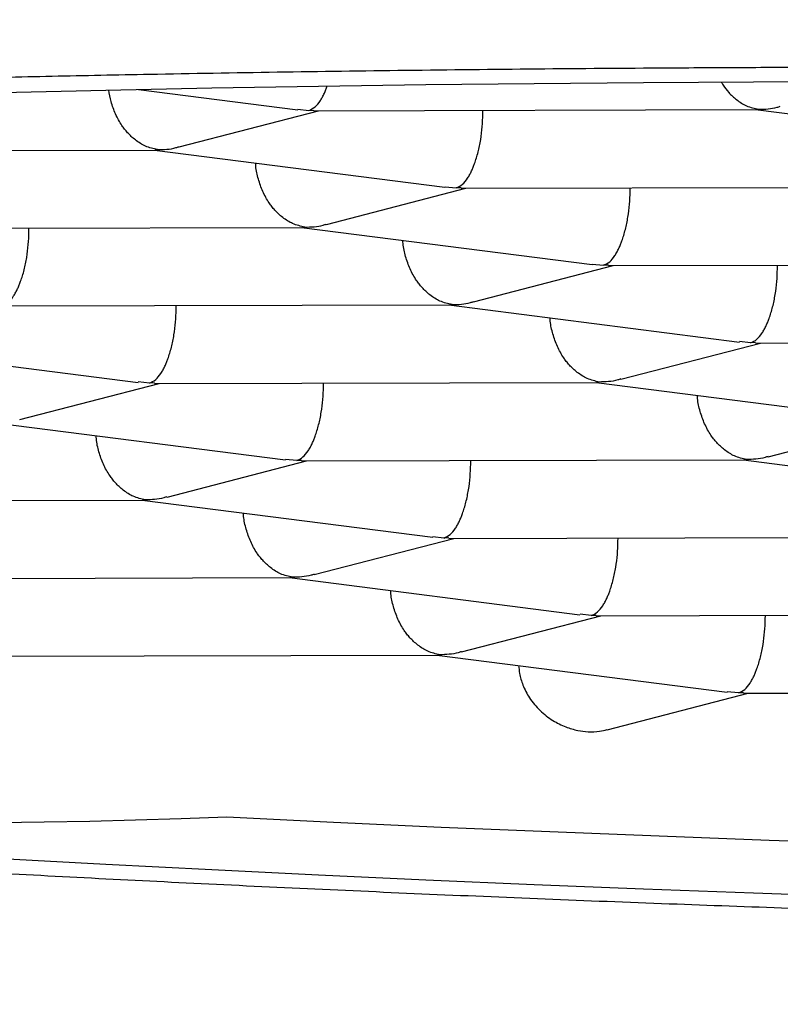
# Model space of a CAD drawing. Header units: millimetres. Extents: x 8 to 616, y 12 to 442.
# Tile 21 of 34: x 315.89 to 317.3, y 416.03 to 417.85. Entities that reach past the tile are written whole.
import ezdxf

# ---------------------------------------------------------------- set-up
doc = ezdxf.new("R2010")
doc.units = ezdxf.units.MM

msp = doc.modelspace()

# ---------------------------------------------------------------- linework, layer by layer
at = {"color": 7, "linetype": 'Continuous', "lineweight": 30}
for p, q in [((316.1132, 417.7246), (316.408, 417.6869)), ((316.1882, 417.618), (316.4467, 417.6851)), ((316.4081, 417.6878), (316.4286, 417.6857)), ((316.4286, 417.6857), (316.4377, 417.686)), ((316.4377, 417.6851), (317.2579, 417.6871)), ((316.7512, 417.6789), (316.7513, 417.6858)), ((317.2566, 417.6871), (317.7952, 417.6182)), ((317.2579, 417.688), (317.2625, 417.6877)), ((315.3236, 417.6102), (316.1436, 417.6122)), ((316.1423, 417.6122), (316.6809, 417.5434)), ((316.1436, 417.6131), (316.1482, 417.6129)), ((316.4611, 417.4744), (316.7196, 417.5415)), ((316.681, 417.5443), (316.7016, 417.5421)), ((316.7108, 417.5424), (316.7016, 417.5421)), ((316.7108, 417.5415), (317.5308, 417.5435)), ((317.0242, 417.5353), (317.0243, 417.5423)), ((315.5965, 417.4667), (316.4166, 417.4687)), ((315.9099, 417.4605), (315.91, 417.4674)), ((316.4153, 417.4687), (316.9538, 417.3998)), ((316.4166, 417.4696), (316.4211, 417.4693)), ((316.7341, 417.3309), (316.9926, 417.398)), ((316.9539, 417.4007), (316.9745, 417.3985)), ((316.9837, 417.3988), (316.9745, 417.3985)), ((316.9837, 417.398), (317.8038, 417.4)), ((317.2971, 417.3918), (317.2972, 417.3987)), ((315.8695, 417.3231), (316.6895, 417.3251)), ((316.1828, 417.3169), (316.1829, 417.3239)), ((316.6882, 417.3251), (317.2266, 417.2563)), ((316.6895, 417.326), (316.694, 417.3257)), ((315.5739, 417.2503), (316.1123, 417.1814)), ((317.0071, 417.1873), (317.2655, 417.2544)), ((317.2474, 417.255), (317.2267, 417.2572)), ((317.2567, 417.2553), (317.2474, 417.255)), ((317.2567, 417.2544), (318.046, 417.2563)), ((315.8928, 417.1125), (316.1512, 417.1796)), ((316.1331, 417.1801), (316.1124, 417.1823)), ((316.1424, 417.1804), (316.1331, 417.1801)), ((316.1424, 417.1795), (316.9624, 417.1816)), ((316.4558, 417.1733), (316.4559, 417.1803)), ((316.9612, 417.1816), (317.4996, 417.1127)), ((316.9624, 417.1824), (316.967, 417.1822)), ((315.8469, 417.1067), (316.3853, 417.0379)), ((317.2801, 417.0438), (317.5385, 417.1108)), ((316.1658, 416.9689), (316.4242, 417.036)), ((316.4061, 417.0366), (316.3854, 417.0388)), ((316.4153, 417.0369), (316.4061, 417.0366)), ((316.4153, 417.036), (317.2354, 417.038)), ((316.7287, 417.0298), (316.7288, 417.0367)), ((317.2341, 417.038), (317.7725, 416.9691)), ((317.2354, 417.0389), (317.2399, 417.0386)), ((315.301, 416.9611), (316.1211, 416.9631)), ((316.1198, 416.9631), (316.6582, 416.8943)), ((316.1211, 416.964), (316.1256, 416.9638)), ((316.679, 416.893), (316.6583, 416.8952)), ((316.4387, 416.8254), (316.6971, 416.8924)), ((316.6883, 416.8933), (316.679, 416.893)), ((316.6883, 416.8924), (317.5082, 416.8944)), ((317.0016, 416.8862), (317.0017, 416.8932)), ((315.574, 416.8176), (316.3939, 416.8196)), ((316.3927, 416.8196), (316.9311, 416.7507)), ((316.3986, 416.8202), (316.3939, 416.8205)), ((316.952, 416.7494), (316.9312, 416.7516)), ((316.9612, 416.7497), (316.952, 416.7494)), ((316.9612, 416.7489), (317.7811, 416.7509)), ((317.2746, 416.7427), (317.2747, 416.7496)), ((316.7117, 416.6818), (316.97, 416.7489)), ((316.6715, 416.6766), (316.6668, 416.6769)), ((315.8469, 416.674), (316.6668, 416.676)), ((316.6657, 416.676), (317.2041, 416.6072)), ((316.9815, 416.5374), (317.243, 416.6053)), ((317.2249, 416.6059), (317.2042, 416.6081)), ((317.2341, 416.6062), (317.2249, 416.6059)), ((317.2341, 416.6053), (318.054, 416.6073))]:
    msp.add_line(p, q, dxfattribs=at)
at = {"color": 7, "linetype": 'Continuous', "lineweight": 30, "flags": 128}
for points in [[(315.8588, 417.719), (316.0527, 417.7234), (316.2486, 417.7272), (316.4463, 417.7306), (316.6456, 417.7334), (316.8465, 417.7357), (317.0489, 417.7375), (317.2525, 417.7387), (317.4572, 417.7394), (317.6629, 417.7396), (317.8695, 417.7392), (318.0768, 417.7383), (318.2847, 417.7369), (318.493, 417.7349)], [(316.2766, 416.3759), (316.4745, 416.3664), (316.6741, 416.3573), (316.8752, 416.3488), (317.0777, 416.3407), (317.2815, 416.3331), (317.4864, 416.326), (317.6923, 416.3194), (317.899, 416.3133), (318.1063, 416.3078), (318.3143, 416.3027), (318.5226, 416.2982)], [(318.493, 416.1992), (318.2847, 416.2039), (318.0768, 416.209), (317.8695, 416.2146), (317.6629, 416.2208), (317.4572, 416.2274), (317.2525, 416.2346), (317.0489, 416.2422), (316.8465, 416.2504), (316.6456, 416.259), (316.4463, 416.2681), (316.2486, 416.2777), (316.0527, 416.2878), (315.8588, 416.2983)]]:
    msp.add_lwpolyline(points, dxfattribs=at)
at = {"color": 7, "linetype": 'Continuous', "lineweight": 30}
msp.add_arc((315.7058, 431.3779), 15.0128, 251.54709, 272.17901, dxfattribs=at)
for points, knots in [([(309.6079, 417.8538), (309.608, 417.8442), (309.6081, 417.8262), (309.6088, 417.802), (309.6097, 417.782), (309.6105, 417.7667), (309.6114, 417.7533), (309.6123, 417.7413), (309.6133, 417.7286), (309.6145, 417.7159), (309.6159, 417.702), (309.6174, 417.6886), (309.619, 417.6756), (309.6206, 417.6633), (309.6224, 417.65), (309.6245, 417.6359), (309.6266, 417.622), (309.6287, 417.6096), (309.6305, 417.5994), (309.6321, 417.5907), (309.6337, 417.582), (309.6356, 417.5723), (309.6386, 417.5574), (309.6425, 417.5393), (309.6468, 417.5205), (309.6505, 417.5051), (309.6542, 417.4903), (309.6586, 417.4736), (309.6631, 417.4573), (309.6674, 417.4423), (309.6713, 417.4293), (309.6755, 417.4157), (309.6797, 417.4024), (309.6836, 417.3904), (309.6869, 417.3805), (309.6899, 417.3717), (309.6935, 417.3613), (309.6985, 417.3474), (309.705, 417.3298), (309.7121, 417.3114), (309.7191, 417.2938), (309.7256, 417.2779), (309.7321, 417.2625), (309.7387, 417.2473), (309.7457, 417.2317), (309.7524, 417.217), (309.7585, 417.204), (309.764, 417.1926), (309.7694, 417.1815), (309.7764, 417.1674), (309.7855, 417.1497), (309.7967, 417.1285), (309.8087, 417.1064), (309.8201, 417.0862), (309.831, 417.0674), (309.8415, 417.0498), (309.8514, 417.0335), (309.8644, 417.0125), (309.8784, 416.9907), (309.8964, 416.9637), (309.9155, 416.936), (309.9354, 416.9081), (309.9558, 416.8806), (309.9765, 416.8535), (309.9974, 416.8271), (310.0165, 416.8037), (310.0315, 416.7857), (310.0428, 416.7724), (310.0551, 416.7581), (310.0686, 416.7427), (310.0822, 416.7275), (310.0939, 416.7146), (310.1035, 416.7042), (310.1119, 416.6951), (310.121, 416.6854), (310.1317, 416.6741), (310.1441, 416.6612), (310.1617, 416.6432), (310.1835, 416.6214), (310.2093, 416.5962), (310.2351, 416.5716), (310.2618, 416.5468), (310.2895, 416.5218), (310.3173, 416.4973), (310.3452, 416.4733), (310.3722, 416.4506), (310.3987, 416.4288), (310.4244, 416.4081), (310.45, 416.3879), (310.4767, 416.3672), (310.5049, 416.3458), (310.5347, 416.3236), (310.5649, 416.3016), (310.596, 416.2794), (310.6287, 416.2566), (310.6641, 416.2324), (310.703, 416.2064), (310.7453, 416.1788), (310.7895, 416.1507), (310.8339, 416.1232), (310.8775, 416.0968), (310.9196, 416.072), (310.9597, 416.0488), (311.0012, 416.0253), (311.0461, 416.0003), (311.0967, 415.9729), (311.1514, 415.944), (311.2107, 415.9135), (311.2592, 415.8892), (311.2946, 415.8717), (311.3143, 415.8622), (311.3315, 415.8538), (311.3456, 415.8471), (311.3565, 415.8419), (311.3648, 415.8379), (311.3744, 415.8334), (311.3877, 415.8271), (311.4066, 415.8182), (311.4295, 415.8076), (311.4562, 415.7952), (311.4871, 415.7812), (311.5224, 415.7653), (311.5626, 415.7476), (311.6, 415.7313), (311.6335, 415.7169), (311.662, 415.7048), (311.6917, 415.6923), (311.7187, 415.6811), (311.7413, 415.6718), (311.7579, 415.665), (311.7708, 415.6597), (311.7834, 415.6547), (311.7986, 415.6485), (311.8195, 415.6402), (311.8455, 415.6298), (311.876, 415.6179), (311.9088, 415.6051), (311.9562, 415.5869), (312.0158, 415.5644), (312.0847, 415.5391), (312.147, 415.5167), (312.203, 415.4969), (312.2548, 415.479), (312.3022, 415.4628), (312.3451, 415.4484), (312.3835, 415.4357), (312.4179, 415.4244), (312.4499, 415.414), (312.4807, 415.4041), (312.5124, 415.394), (312.5471, 415.3831), (312.5865, 415.3708), (312.6305, 415.3572), (312.6838, 415.341), (312.7461, 415.3225), (312.8171, 415.3017), (312.8834, 415.2828), (312.9441, 415.2658), (312.9985, 415.2508), (313.0547, 415.2356), (313.111, 415.2205), (313.165, 415.2063), (313.214, 415.1937), (313.2569, 415.1827), (313.2926, 415.1737), (313.3216, 415.1664), (313.3458, 415.1604), (313.3685, 415.1548), (313.3918, 415.1491), (313.4202, 415.1422), (313.4554, 415.1337), (313.4995, 415.1232), (313.5481, 415.1118), (313.6009, 415.0996), (313.6572, 415.0867), (313.7168, 415.0734), (313.7779, 415.0599), (313.8389, 415.0467), (313.9182, 415.0298), (314.0157, 415.0096), (314.1314, 414.9864), (314.2459, 414.9641), (314.3591, 414.9429), (314.4709, 414.9226), (314.5801, 414.9034), (314.6854, 414.8854), (314.772, 414.8711), (314.8408, 414.8601), (314.8928, 414.8518), (314.9431, 414.8439), (314.9917, 414.8365), (315.0384, 414.8294), (315.0834, 414.8227), (315.1258, 414.8164), (315.1621, 414.8111), (315.1905, 414.8071), (315.2096, 414.8043), (315.2231, 414.8024), (315.2367, 414.8005), (315.2544, 414.798), (315.2801, 414.7944), (315.313, 414.7898), (315.3537, 414.7843), (315.4009, 414.7779), (315.4538, 414.7709), (315.5178, 414.7625), (315.5927, 414.753), (315.6789, 414.7423), (315.7732, 414.731), (315.8759, 414.7192), (315.9873, 414.7068), (316.1054, 414.6942), (316.2303, 414.6815), (316.362, 414.6688), (316.4979, 414.6565), (316.6377, 414.6445), (316.7811, 414.633), (316.9307, 414.6218), (317.0867, 414.611), (317.249, 414.6007), (317.4176, 414.5911), (317.5926, 414.5822), (317.7738, 414.5741), (317.9614, 414.567), (318.1408, 414.5614), (318.3112, 414.5571), (318.4716, 414.5539), (318.6358, 414.5516), (318.8036, 414.5502), (318.994, 414.5498), (319.2034, 414.5507), (319.4284, 414.5535), (319.6463, 414.5579), (319.8571, 414.5637), (320.0607, 414.5708), (320.257, 414.5791), (320.4519, 414.5886), (320.6449, 414.5994), (320.8355, 414.6114), (321.0172, 414.624), (321.19, 414.6373), (321.3495, 414.6505), (321.4962, 414.6635), (321.6307, 414.6762), (321.7581, 414.6888), (321.8785, 414.7014), (321.992, 414.7138), (322.0986, 414.7259), (322.1958, 414.7374), (322.2842, 414.7482), (322.3641, 414.7582), (322.4379, 414.7677), (322.5048, 414.7765), (322.5642, 414.7845), (322.6093, 414.7907), (322.6422, 414.7953), (322.6645, 414.7984), (322.6859, 414.8015), (322.7095, 414.8048), (322.7383, 414.8089), (322.7733, 414.814), (322.8138, 414.8199), (322.8632, 414.8273), (322.9222, 414.8362), (322.9913, 414.8468), (323.067, 414.8587), (323.1491, 414.872), (323.2466, 414.8882), (323.3577, 414.9072), (323.4795, 414.9288), (323.6002, 414.9509), (323.7183, 414.9734), (323.8339, 414.9962), (323.947, 415.0192), (324.0467, 415.0402), (324.1336, 415.0589), (324.2068, 415.0751), (324.2756, 415.0906), (324.3316, 415.1034), (324.3758, 415.1137), (324.4095, 415.1217), (324.4408, 415.1291), (324.4688, 415.1358), (324.4916, 415.1413), (324.5087, 415.1454), (324.5213, 415.1485), (324.533, 415.1514), (324.5458, 415.1545), (324.5608, 415.1582), (324.5819, 415.1634), (324.6102, 415.1705), (324.6467, 415.1796), (324.6878, 415.1901), (324.7336, 415.2019), (324.7836, 415.2149), (324.8373, 415.2292), (324.8934, 415.2443), (324.951, 415.2601), (325.0097, 415.2764), (325.0631, 415.2916), (325.1111, 415.3054), (325.1534, 415.3178), (325.1963, 415.3304), (325.2396, 415.3434), (325.2834, 415.3566), (325.3276, 415.3702), (325.3716, 415.384), (325.41, 415.3961), (325.4407, 415.4059), (325.4626, 415.4129), (325.4794, 415.4184), (325.4922, 415.4225), (325.5038, 415.4263), (325.5181, 415.431), (325.5371, 415.4373), (325.5612, 415.4453), (325.5895, 415.4547), (325.6358, 415.4703), (325.697, 415.4914), (325.7702, 415.5172), (325.8394, 415.5421), (325.9055, 415.5665), (325.9698, 415.5908), (326.0205, 415.6103), (326.0581, 415.625), (326.0819, 415.6344), (326.1034, 415.643), (326.1213, 415.6502), (326.1351, 415.6558), (326.1476, 415.6608), (326.1617, 415.6666), (326.1807, 415.6743), (326.2049, 415.6843), (326.2342, 415.6965), (326.272, 415.7125), (326.3178, 415.7321), (326.3707, 415.7552), (326.4133, 415.7742), (326.4449, 415.7886), (326.4647, 415.7976), (326.4847, 415.8068), (326.5042, 415.8159), (326.5218, 415.8241), (326.5367, 415.8311), (326.5486, 415.8368), (326.5583, 415.8414), (326.569, 415.8465), (326.583, 415.8532), (326.6017, 415.8622), (326.6241, 415.8732), (326.6492, 415.8856), (326.6782, 415.9), (326.7089, 415.9155), (326.7403, 415.9316), (326.7694, 415.9467), (326.796, 415.9607), (326.8199, 415.9734), (326.8392, 415.9839), (326.8542, 415.992), (326.8653, 415.9981), (326.8761, 416.004), (326.8885, 416.0108), (326.9044, 416.0196), (326.9257, 416.0316), (326.951, 416.0459), (326.9784, 416.0617), (327.0042, 416.0768), (327.0282, 416.0909), (327.0522, 416.1053), (327.0765, 416.12), (327.101, 416.1351), (327.1253, 416.1502), (327.1501, 416.1659), (327.1766, 416.1828), (327.2043, 416.2009), (327.2345, 416.2209), (327.2681, 416.2435), (327.302, 416.267), (327.3347, 416.29), (327.3645, 416.3115), (327.3925, 416.332), (327.4178, 416.351), (327.44, 416.3679), (327.4726, 416.3931), (327.5164, 416.4279), (327.563, 416.4668), (327.6021, 416.5005), (327.633, 416.5278), (327.6598, 416.5522), (327.6814, 416.5724), (327.6988, 416.5888), (327.7158, 416.6052), (327.7331, 416.6222), (327.7511, 416.6402), (327.7701, 416.6596), (327.7908, 416.6811), (327.8095, 416.7012), (327.826, 416.7192), (327.8391, 416.7336), (327.851, 416.7471), (327.8612, 416.7588), (327.8706, 416.7696), (327.8798, 416.7804), (327.8895, 416.792), (327.8998, 416.8044), (327.9101, 416.8169), (327.9199, 416.8291), (327.9288, 416.8402), (327.9367, 416.8503), (327.9445, 416.8604), (327.9526, 416.8709), (327.9615, 416.8828), (327.9712, 416.8957), (327.9812, 416.9093), (327.9907, 416.9226), (327.9991, 416.9344), (328.0069, 416.9456), (328.0155, 416.958), (328.0254, 416.9727), (328.0365, 416.9895), (328.0472, 417.0061), (328.0568, 417.0212), (328.065, 417.0344), (328.0728, 417.0472), (328.0811, 417.0611), (328.0906, 417.0773), (328.0997, 417.0932), (328.1076, 417.1073), (328.1135, 417.118), (328.1182, 417.1268), (328.1227, 417.1352), (328.1276, 417.1446), (328.1337, 417.1562), (328.1405, 417.1697), (328.1476, 417.1839), (328.1543, 417.1977), (328.1608, 417.2114), (328.1673, 417.2255), (328.1743, 417.241), (328.1823, 417.2593), (328.1907, 417.279), (328.1988, 417.2989), (328.2058, 417.3168), (328.2126, 417.3347), (328.2185, 417.3509), (328.2237, 417.3654), (328.228, 417.378), (328.2327, 417.392), (328.2374, 417.4064), (328.2417, 417.4201), (328.2453, 417.4319), (328.2483, 417.4423), (328.2513, 417.4527), (328.2546, 417.4644), (328.2583, 417.4778), (328.2619, 417.4918), (328.2653, 417.5053), (328.2683, 417.5178), (328.2714, 417.5308), (328.2743, 417.5442), (328.2773, 417.5579), (328.2795, 417.5689), (328.2813, 417.5778), (328.2828, 417.5858), (328.2845, 417.5953), (328.2867, 417.6074), (328.2891, 417.6215), (328.2913, 417.6359), (328.2933, 417.6491), (328.295, 417.6615), (328.2968, 417.6753), (328.2989, 417.6925), (328.3009, 417.7117), (328.3026, 417.7305), (328.3039, 417.7468), (328.3049, 417.7606), (328.3057, 417.774), (328.3065, 417.7893), (328.3072, 417.8078), (328.3078, 417.8296), (328.3079, 417.8454), (328.3079, 417.8538)], [0, 0, 0, 0, 0.0019657, 0.0036864, 0.0051631, 0.0064023, 0.0074381, 0.0082776, 0.009062, 0.0099168, 0.0108963, 0.012004, 0.0128275, 0.0137219, 0.0146874, 0.0157239, 0.016791, 0.0177162, 0.0184406, 0.0190249, 0.0196297, 0.0203431, 0.021165, 0.0229223, 0.0243382, 0.0253247, 0.0263599, 0.0276178, 0.0290777, 0.0300074, 0.0309875, 0.0320178, 0.0330769, 0.0339998, 0.0347519, 0.0353461, 0.0359955, 0.0371469, 0.0385636, 0.0400773, 0.0414283, 0.0426661, 0.0437739, 0.0450082, 0.0462468, 0.0474655, 0.0484946, 0.0493436, 0.0502062, 0.0511597, 0.0527596, 0.0545012, 0.0563443, 0.058194, 0.0594767, 0.0606536, 0.0619582, 0.0634219, 0.0662038, 0.0683246, 0.0705351, 0.0733537, 0.0757181, 0.0777413, 0.0804241, 0.0830203, 0.0842084, 0.085353, 0.0866826, 0.0881936, 0.0896605, 0.0909484, 0.0918349, 0.0926244, 0.0935233, 0.0946022, 0.0958608, 0.0972359, 0.0997962, 0.1022135, 0.1046379, 0.107091, 0.1096088, 0.1121719, 0.1145686, 0.1169678, 0.1191924, 0.1213601, 0.1234725, 0.1255656, 0.1279565, 0.1303393, 0.1327156, 0.1351379, 0.1376126, 0.1402685, 0.1431999, 0.1463529, 0.1496196, 0.1528075, 0.1558734, 0.1588069, 0.1615465, 0.1640952, 0.1672219, 0.1705291, 0.1740648, 0.1778398, 0.1818643, 0.1831807, 0.1844331, 0.1854898, 0.1863497, 0.1870127, 0.1874791, 0.187865, 0.1887609, 0.1899023, 0.191289, 0.1928718, 0.1946926, 0.1967724, 0.1991127, 0.2017131, 0.2032542, 0.2048739, 0.2065721, 0.2082887, 0.20943, 0.2103565, 0.2110681, 0.2115775, 0.2124476, 0.2135985, 0.2150303, 0.2167427, 0.2185908, 0.2203864, 0.2244078, 0.2281333, 0.2312637, 0.2341501, 0.2367956, 0.2392033, 0.2413736, 0.2432741, 0.2449545, 0.246513, 0.2480377, 0.249506, 0.251199, 0.2531166, 0.2552588, 0.2575956, 0.2608014, 0.264161, 0.2676743, 0.2701129, 0.2726204, 0.2751967, 0.277838, 0.2803233, 0.2825249, 0.2844429, 0.2860774, 0.2873012, 0.2883092, 0.2892912, 0.2903137, 0.2913913, 0.2930315, 0.2949565, 0.2971662, 0.2993796, 0.3018198, 0.3044351, 0.3070417, 0.3096237, 0.312181, 0.3170641, 0.3218546, 0.3265527, 0.3311584, 0.3356718, 0.3400787, 0.3442712, 0.3482269, 0.3503387, 0.3523763, 0.3543398, 0.3562292, 0.3580443, 0.3597854, 0.3614524, 0.3629598, 0.363985, 0.3647208, 0.3651687, 0.3655412, 0.366279, 0.3672033, 0.3685055, 0.3700574, 0.3718589, 0.3739029, 0.3760939, 0.3791408, 0.382389, 0.3858386, 0.3897493, 0.39389, 0.3982609, 0.402862, 0.4076931, 0.4127543, 0.4177371, 0.4229244, 0.4283163, 0.4339128, 0.4397137, 0.4457193, 0.4519294, 0.458344, 0.4649633, 0.4717871, 0.4772923, 0.4829237, 0.4886815, 0.4945656, 0.5005604, 0.5086853, 0.5165727, 0.5242228, 0.5316356, 0.538811, 0.5457492, 0.55245, 0.5595468, 0.5663566, 0.5728792, 0.5791148, 0.5850633, 0.5902219, 0.5951433, 0.5998273, 0.6042741, 0.6084837, 0.6124559, 0.6161908, 0.619406, 0.6224218, 0.6252352, 0.6277853, 0.6300476, 0.6320222, 0.6329596, 0.6338147, 0.6345877, 0.6354292, 0.6365348, 0.637904, 0.6394751, 0.6412146, 0.6436407, 0.6463333, 0.6492925, 0.6525184, 0.656011, 0.6608454, 0.6657872, 0.6706693, 0.6754918, 0.6802548, 0.6849581, 0.6896017, 0.6928098, 0.695981, 0.6989542, 0.7016655, 0.7032356, 0.7047021, 0.706065, 0.7073228, 0.7083812, 0.7090685, 0.7095788, 0.7100478, 0.7106128, 0.7112737, 0.7120307, 0.7134141, 0.7150348, 0.7168926, 0.7189303, 0.7211933, 0.7236682, 0.7262424, 0.7288903, 0.731612, 0.7344073, 0.736372, 0.7383715, 0.740406, 0.7424754, 0.7445797, 0.746719, 0.7488933, 0.7510116, 0.7523501, 0.753434, 0.7542635, 0.7548384, 0.755339, 0.7559977, 0.7569785, 0.7581803, 0.7596034, 0.7612403, 0.7651871, 0.7689618, 0.7725643, 0.7760085, 0.7794317, 0.7828688, 0.7842228, 0.7855761, 0.7867863, 0.787774, 0.7885392, 0.7890819, 0.7898446, 0.7909016, 0.7922543, 0.7939028, 0.7958472, 0.7986924, 0.8017537, 0.8050314, 0.8061814, 0.8073558, 0.8085547, 0.8097693, 0.8108561, 0.8117501, 0.8124721, 0.8130222, 0.8135188, 0.8144278, 0.815574, 0.8169572, 0.8185758, 0.8202432, 0.8223765, 0.8243746, 0.8262375, 0.8279651, 0.8295437, 0.8308874, 0.8317675, 0.8324932, 0.8331019, 0.833903, 0.8349652, 0.8362884, 0.8381988, 0.8401071, 0.8418894, 0.8435459, 0.8450763, 0.8469164, 0.8486506, 0.850285, 0.852118, 0.8540411, 0.856055, 0.858253, 0.8607785, 0.8636336, 0.8660307, 0.8683801, 0.8706488, 0.8726966, 0.8745027, 0.8760707, 0.8807262, 0.8854837, 0.888134, 0.8910495, 0.8937877, 0.8954638, 0.8970805, 0.8986605, 0.9003079, 0.9020499, 0.9038918, 0.9059346, 0.9082177, 0.9096013, 0.9110283, 0.912296, 0.9133688, 0.9142978, 0.9152823, 0.9163424, 0.9174783, 0.9186841, 0.9197906, 0.9207955, 0.9216987, 0.9225263, 0.923508, 0.9245148, 0.9256742, 0.9269502, 0.9281114, 0.9291169, 0.9299759, 0.9308585, 0.9322154, 0.9337387, 0.9352913, 0.9366371, 0.9376928, 0.9386581, 0.9398117, 0.9411739, 0.9427136, 0.9437925, 0.9446793, 0.9453741, 0.9459644, 0.9467265, 0.9476805, 0.9488266, 0.9500424, 0.9511547, 0.9521621, 0.9533228, 0.9544604, 0.9557473, 0.9576058, 0.9591094, 0.9603938, 0.9617607, 0.963256, 0.9641208, 0.9650844, 0.9661467, 0.9673003, 0.9683617, 0.9692515, 0.9699711, 0.9707182, 0.9715861, 0.9726079, 0.9737012, 0.9747105, 0.9756323, 0.9764666, 0.9776033, 0.9786014, 0.979495, 0.980035, 0.9805587, 0.9812465, 0.9821279, 0.9832029, 0.9843303, 0.9852871, 0.9860705, 0.9870368, 0.9882917, 0.9898027, 0.9911949, 0.9923852, 0.9933735, 0.9942523, 0.9953496, 0.9966733, 0.9982234, 1, 1, 1, 1]), ([(310.6651, 417.09), (310.6658, 417.0977), (310.667, 417.1133), (310.6774, 417.1353), (310.6927, 417.1561), (310.7125, 417.1757), (310.7375, 417.1951), (310.7661, 417.2135), (310.7973, 417.2306), (310.8303, 417.2466), (310.867, 417.2625), (310.9086, 417.2788), (310.9556, 417.2954), (311.0085, 417.3124), (311.0657, 417.3293), (311.1234, 417.3449), (311.1806, 417.3592), (311.2364, 417.3725), (311.2951, 417.3855), (311.3611, 417.3994), (311.4353, 417.4141), (311.5183, 417.4295), (311.6055, 417.4446), (311.6968, 417.4595), (311.7922, 417.4742), (311.9013, 417.4899), (312.0254, 417.5068), (312.1663, 417.5245), (312.3136, 417.5417), (312.4479, 417.5563), (312.5666, 417.5685), (312.6677, 417.5784), (312.7711, 417.5881), (312.8847, 417.5983), (313.009, 417.6089), (313.1446, 417.6199), (313.2836, 417.6305), (313.4258, 417.6407), (313.5713, 417.6506), (313.7344, 417.6611), (313.916, 417.672), (314.1174, 417.6831), (314.3235, 417.6936), (314.5076, 417.7022), (314.6678, 417.7092), (314.8027, 417.7147), (314.9392, 417.7199), (315.0876, 417.7253), (315.248, 417.7306), (315.4209, 417.7359), (315.596, 417.7408), (315.7732, 417.7453), (315.9524, 417.7493), (316.151, 417.7533), (316.3696, 417.757), (316.6088, 417.7603), (316.8504, 417.7629), (317.0637, 417.7645), (317.2473, 417.7655), (317.4009, 417.7659), (317.5551, 417.7661), (317.7214, 417.766), (317.9, 417.7655), (318.0907, 417.7646), (318.2821, 417.7632), (318.4743, 417.7613), (318.6669, 417.7591), (318.8788, 417.7561), (319.1097, 417.7523), (319.3597, 417.7474), (319.6097, 417.7417), (319.8279, 417.7362), (320.0144, 417.731), (320.1692, 417.7264), (320.3237, 417.7215), (320.4893, 417.7159), (320.6658, 417.7097), (320.8528, 417.7026), (321.0391, 417.695), (321.2245, 417.6871), (321.4089, 417.6788), (321.6101, 417.6692), (321.8273, 417.6582), (322.06, 417.6457), (322.29, 417.6325), (322.5145, 417.6188), (322.733, 417.6047), (322.9355, 417.591), (323.1249, 417.5774), (323.3018, 417.5642), (323.4761, 417.5506), (323.6385, 417.5373), (323.7892, 417.5245), (323.9287, 417.5122), (324.0661, 417.4996), (324.2059, 417.4864), (324.3475, 417.4725), (324.4907, 417.4578), (324.631, 417.4429), (324.7596, 417.4286), (324.8771, 417.4151), (324.984, 417.4024), (325.0888, 417.3895), (325.1991, 417.3755), (325.3142, 417.3604), (325.4334, 417.344), (325.5492, 417.3274), (325.6616, 417.3105), (325.7704, 417.2934), (325.8859, 417.2745), (326.0066, 417.2536), (326.1308, 417.2307), (326.2485, 417.2075), (326.3435, 417.1875), (326.4187, 417.1706), (326.4765, 417.1572), (326.5321, 417.1436), (326.5909, 417.1286), (326.652, 417.1121), (326.7145, 417.0941), (326.7729, 417.0761), (326.8275, 417.0579), (326.8779, 417.0396), (326.9311, 417.0186), (326.9845, 416.9949), (327.0354, 416.9684), (327.0775, 416.9418), (327.1095, 416.9163), (327.1323, 416.8919), (327.1473, 416.8686), (327.1553, 416.8453), (327.1562, 416.8236), (327.1516, 416.8035), (327.1427, 416.785), (327.1293, 416.7665), (327.1123, 416.7492), (327.0928, 416.7329), (327.0779, 416.7229), (327.0704, 416.7178)], [0, 0, 0, 0, 0.008918, 0.0178436, 0.0254915, 0.0331394, 0.0408068, 0.0484741, 0.0549092, 0.0613444, 0.0677911, 0.0742379, 0.0813367, 0.0884355, 0.0955499, 0.1026642, 0.1084368, 0.1142093, 0.1199902, 0.1257711, 0.1328527, 0.1399353, 0.1470169, 0.1541333, 0.1612507, 0.1683671, 0.1775904, 0.1868136, 0.1960709, 0.2053283, 0.2111008, 0.2168734, 0.2226543, 0.2284351, 0.2355167, 0.2425993, 0.2496809, 0.2567974, 0.2639148, 0.2710312, 0.2802544, 0.2894776, 0.298735, 0.3079923, 0.3137649, 0.3195374, 0.3253183, 0.3310992, 0.3381808, 0.3452634, 0.352345, 0.3594614, 0.3665788, 0.3736952, 0.3829185, 0.3921417, 0.401399, 0.4106564, 0.4164289, 0.4222015, 0.4279824, 0.4337632, 0.4408448, 0.4479274, 0.455009, 0.4621255, 0.4692429, 0.4763593, 0.4855825, 0.4948057, 0.5040631, 0.5133204, 0.519093, 0.5248655, 0.5306464, 0.5364273, 0.5435089, 0.5505915, 0.5576731, 0.5647895, 0.5719069, 0.5790233, 0.5882466, 0.5974698, 0.6067271, 0.6159845, 0.6249024, 0.6338281, 0.641476, 0.6491239, 0.6567912, 0.6644585, 0.6708937, 0.6773289, 0.6837756, 0.6902223, 0.6973212, 0.70442, 0.7115343, 0.7186487, 0.7244212, 0.7301938, 0.7359747, 0.7417555, 0.7488372, 0.7559197, 0.7630013, 0.7701178, 0.7772352, 0.7843516, 0.7935748, 0.802798, 0.8120554, 0.8213127, 0.8265709, 0.8318291, 0.8370936, 0.8423581, 0.8492617, 0.8561663, 0.8630699, 0.8700058, 0.8769425, 0.8838784, 0.8938812, 0.9038839, 0.9139302, 0.9239765, 0.9328237, 0.9416708, 0.950548, 0.9594252, 0.966567, 0.9737087, 0.9808662, 0.9880237, 0.9940107, 1, 1, 1, 1]), ([(317.1929, 417.7383), (317.1941, 417.7364), (317.1984, 417.7294), (317.2075, 417.7177), (317.2219, 417.7042), (317.2406, 417.6925), (317.2548, 417.6894), (317.2625, 417.6877)], [0, 0, 0, 0, 0.064657, 0.237338, 0.450645, 0.704825, 1, 1, 1, 1]), ([(316.1482, 417.6129), (316.1406, 417.6145), (316.1266, 417.6176), (316.1105, 417.6279), (316.0997, 417.6371), (316.093, 417.644), (316.0872, 417.6508), (316.0792, 417.6617), (316.0702, 417.6782), (316.0618, 417.7006), (316.0591, 417.7162), (316.0579, 417.7234)], [0, 0, 0, 0, 0.188093, 0.350079, 0.421369, 0.486153, 0.544456, 0.596313, 0.742599, 0.881179, 1, 1, 1, 1]), ([(316.4286, 417.6857), (316.4325, 417.6874), (316.4398, 417.6905), (316.4483, 417.7008), (316.4539, 417.7101), (316.4573, 417.717), (316.4603, 417.7238), (316.4621, 417.7285), (316.4629, 417.7308)], [0, 0, 0, 0, 0.315835, 0.587834, 0.70754, 0.816322, 0.914221, 1, 1, 1, 1]), ([(317.2625, 417.6877), (317.274, 417.688), (317.2876, 417.6883), (317.3004, 417.6926), (317.3023, 417.6933)], [0, 0, 0, 0, 0.851817, 1, 1, 1, 1]), ([(316.7016, 417.5421), (316.7055, 417.5438), (316.7127, 417.5469), (316.7213, 417.5572), (316.7268, 417.5665), (316.7303, 417.5734), (316.7332, 417.5803), (316.7374, 417.5912), (316.7425, 417.6077), (316.7473, 417.6309), (316.7504, 417.655), (316.751, 417.671), (316.7512, 417.6789)], [0, 0, 0, 0, 0.16497, 0.307043, 0.369569, 0.426389, 0.477525, 0.523007, 0.65131, 0.772854, 0.888682, 1, 1, 1, 1]), ([(316.1482, 417.6129), (316.1597, 417.6131), (316.1733, 417.6135), (316.1862, 417.6178), (316.1881, 417.6184)], [0, 0, 0, 0, 0.851817, 1, 1, 1, 1]), ([(316.4211, 417.4693), (316.4136, 417.471), (316.3995, 417.4741), (316.3834, 417.4843), (316.3727, 417.4935), (316.3659, 417.5004), (316.3601, 417.5073), (316.3522, 417.5182), (316.343, 417.5346), (316.3349, 417.5578), (316.3305, 417.5761), (316.3301, 417.5862), (316.33, 417.5883)], [0, 0, 0, 0, 0.179865, 0.334766, 0.402938, 0.464888, 0.520641, 0.570229, 0.710117, 0.842635, 0.968922, 1, 1, 1, 1]), ([(316.9745, 417.3985), (316.9784, 417.4002), (316.9857, 417.4034), (316.9942, 417.4137), (316.9998, 417.4229), (317.0032, 417.4298), (317.0062, 417.4367), (317.0104, 417.4477), (317.0154, 417.4641), (317.0202, 417.4873), (317.0233, 417.5114), (317.0239, 417.5274), (317.0242, 417.5353)], [0, 0, 0, 0, 0.16497, 0.307043, 0.369569, 0.426389, 0.477525, 0.523007, 0.65131, 0.772854, 0.888682, 1, 1, 1, 1]), ([(316.4211, 417.4693), (316.4327, 417.4696), (316.4463, 417.4699), (316.4591, 417.4742), (316.461, 417.4749)], [0, 0, 0, 0, 0.851817, 1, 1, 1, 1]), ([(315.8602, 417.3237), (315.8641, 417.3254), (315.8714, 417.3285), (315.8799, 417.3388), (315.8855, 417.3481), (315.8889, 417.355), (315.8919, 417.3619), (315.8961, 417.3728), (315.9012, 417.3893), (315.906, 417.4125), (315.909, 417.4366), (315.9096, 417.4526), (315.9099, 417.4605)], [0, 0, 0, 0, 0.16497, 0.307043, 0.369569, 0.426389, 0.477525, 0.523007, 0.65131, 0.772854, 0.888682, 1, 1, 1, 1]), ([(316.694, 417.3257), (316.6865, 417.3274), (316.6724, 417.3305), (316.6564, 417.3408), (316.6456, 417.35), (316.6388, 417.3568), (316.633, 417.3637), (316.6251, 417.3746), (316.616, 417.391), (316.6078, 417.4143), (316.6034, 417.4325), (316.603, 417.4427), (316.6029, 417.4447)], [0, 0, 0, 0, 0.179865, 0.334766, 0.402938, 0.464888, 0.520641, 0.570229, 0.710117, 0.842635, 0.968922, 1, 1, 1, 1]), ([(317.2474, 417.255), (317.2513, 417.2567), (317.2586, 417.2598), (317.2671, 417.2701), (317.2727, 417.2794), (317.2762, 417.2863), (317.2791, 417.2932), (317.2833, 417.3041), (317.2884, 417.3205), (317.2932, 417.3438), (317.2963, 417.3678), (317.2968, 417.3839), (317.2971, 417.3918)], [0, 0, 0, 0, 0.16497, 0.307043, 0.369569, 0.426389, 0.477525, 0.523007, 0.65131, 0.772854, 0.888682, 1, 1, 1, 1]), ([(316.1331, 417.1801), (316.137, 417.1818), (316.1443, 417.185), (316.1528, 417.1953), (316.1584, 417.2045), (316.1619, 417.2114), (316.1648, 417.2183), (316.169, 417.2293), (316.1741, 417.2457), (316.1789, 417.2689), (316.182, 417.293), (316.1825, 417.309), (316.1828, 417.3169)], [0, 0, 0, 0, 0.1649701, 0.3070432, 0.3695691, 0.4263891, 0.4775248, 0.5230066, 0.6513096, 0.7728537, 0.8886823, 1, 1, 1, 1]), ([(316.694, 417.3257), (316.7056, 417.326), (316.7192, 417.3263), (316.732, 417.3307), (316.7339, 417.3313)], [0, 0, 0, 0, 0.851817, 1, 1, 1, 1]), ([(316.967, 417.1822), (316.9594, 417.1838), (316.9454, 417.1869), (316.9293, 417.1972), (316.9185, 417.2064), (316.9118, 417.2133), (316.906, 417.2201), (316.898, 417.2311), (316.8889, 417.2474), (316.8807, 417.2707), (316.8764, 417.2889), (316.8759, 417.2991), (316.8758, 417.3011)], [0, 0, 0, 0, 0.1798654, 0.3347663, 0.4029378, 0.464888, 0.5206409, 0.5702293, 0.7101168, 0.8426352, 0.9689221, 1, 1, 1, 1]), ([(317.007, 417.1878), (317.005, 417.1872), (316.9922, 417.1828), (316.9785, 417.1825), (316.967, 417.1822)], [0, 0, 0, 0, 0.151908, 1, 1, 1, 1]), ([(316.4061, 417.0366), (316.41, 417.0383), (316.4173, 417.0414), (316.4258, 417.0517), (316.4314, 417.061), (316.4348, 417.0679), (316.4378, 417.0748), (316.4419, 417.0857), (316.447, 417.1021), (316.4518, 417.1254), (316.4549, 417.1494), (316.4555, 417.1655), (316.4558, 417.1733)], [0, 0, 0, 0, 0.16497, 0.307043, 0.369569, 0.426389, 0.477525, 0.523007, 0.65131, 0.772854, 0.888682, 1, 1, 1, 1]), ([(317.2399, 417.0386), (317.2324, 417.0403), (317.2183, 417.0434), (317.2023, 417.0536), (317.1915, 417.0628), (317.1847, 417.0697), (317.1789, 417.0766), (317.171, 417.0875), (317.1618, 417.1039), (317.1537, 417.1271), (317.1493, 417.1454), (317.1489, 417.1555), (317.1488, 417.1576)], [0, 0, 0, 0, 0.179865, 0.334766, 0.402938, 0.464888, 0.520641, 0.570229, 0.710117, 0.842635, 0.968922, 1, 1, 1, 1]), ([(310.6816, 417.0896), (310.688, 417.066), (310.7007, 417.0189), (310.728, 416.9484), (310.761, 416.8781), (310.8004, 416.8081), (310.8461, 416.7386), (310.8979, 416.6695), (310.9565, 416.6002), (311.0219, 416.5307), (311.0945, 416.4612), (311.1741, 416.3918), (311.2607, 416.3226), (311.3528, 416.255), (311.4496, 416.1892), (311.5505, 416.1254), (311.657, 416.0625), (311.7691, 416.0005), (311.8867, 415.9395), (312.0096, 415.8796), (312.1391, 415.8202), (312.2753, 415.7614), (312.4183, 415.7032), (312.5677, 415.6459), (312.7234, 415.5895), (312.8931, 415.5316), (313.0763, 415.4728), (313.2737, 415.4136), (313.4774, 415.3564), (313.6871, 415.3013), (313.8922, 415.2509), (314.0914, 415.205), (314.284, 415.1632), (314.4803, 415.1232), (314.6821, 415.0845), (314.8891, 415.0472), (315.0979, 415.0122), (315.3064, 414.9795), (315.5141, 414.9492), (315.7245, 414.9206), (315.9374, 414.8939), (316.1537, 414.8688), (316.3735, 414.8455), (316.5965, 414.824), (316.8215, 414.8044), (317.0481, 414.7868), (317.2788, 414.771), (317.5135, 414.7571), (317.763, 414.7446), (318.0248, 414.7341), (318.2988, 414.726), (318.5735, 414.7206), (318.8486, 414.7181), (319.1105, 414.7184), (319.3589, 414.721), (319.5937, 414.7255), (319.8281, 414.7321), (320.0638, 414.7409), (320.3007, 414.7518), (320.5496, 414.7655), (320.8079, 414.7824), (321.0751, 414.8027), (321.3401, 414.8258), (321.6024, 414.8515), (321.8492, 414.8786), (322.0808, 414.9064), (322.2975, 414.9347), (322.5116, 414.9649), (322.7247, 414.9973), (322.9366, 415.0318), (323.1435, 415.0679), (323.3436, 415.1053), (323.537, 415.1436), (323.7269, 415.1836), (323.9132, 415.2252), (324.0955, 415.2683), (324.2738, 415.313), (324.4497, 415.3596), (324.6231, 415.4082), (324.7937, 415.4589), (324.9607, 415.5114), (325.1239, 415.5657), (325.2904, 415.6245), (325.458, 415.6875), (325.6255, 415.755), (325.7858, 415.8241), (325.9386, 415.8949), (326.0767, 415.9636), (326.2012, 416.0301), (326.3132, 416.094), (326.4193, 416.159), (326.5203, 416.2253), (326.616, 416.2932), (326.7008, 416.3585), (326.7752, 416.4205), (326.8402, 416.479), (326.9007, 416.538), (326.9567, 416.5976), (327.0083, 416.6577), (327.0388, 416.698), (327.054, 416.7182)], [0, 0, 0, 0, 0.00973, 0.019465, 0.029202, 0.038937, 0.048666, 0.058385, 0.068104, 0.078121, 0.088139, 0.098155, 0.108391, 0.118628, 0.128357, 0.138092, 0.147829, 0.157564, 0.167294, 0.177013, 0.186732, 0.196748, 0.206767, 0.216783, 0.227019, 0.237255, 0.248906, 0.260565, 0.272228, 0.283888, 0.295538, 0.305504, 0.315474, 0.325444, 0.33541, 0.345646, 0.355882, 0.365612, 0.375347, 0.385084, 0.394819, 0.404548, 0.414442, 0.424342, 0.434244, 0.444143, 0.454037, 0.464273, 0.47451, 0.48616, 0.49782, 0.509483, 0.521143, 0.532793, 0.542759, 0.552728, 0.562698, 0.572664, 0.5829, 0.593136, 0.604787, 0.616446, 0.628109, 0.639769, 0.651419, 0.661385, 0.671355, 0.681325, 0.691291, 0.701527, 0.711763, 0.721493, 0.731228, 0.740965, 0.7507, 0.760429, 0.770148, 0.779867, 0.789884, 0.799902, 0.809918, 0.820154, 0.830391, 0.842041, 0.853701, 0.865364, 0.877024, 0.888674, 0.89864, 0.908609, 0.918579, 0.928545, 0.938781, 0.949017, 0.957492, 0.965967, 0.974442, 0.982961, 0.991481, 1, 1, 1, 1]), ([(316.1256, 416.9638), (316.1181, 416.9654), (316.104, 416.9685), (316.088, 416.9788), (316.0772, 416.988), (316.0704, 416.9949), (316.0646, 417.0017), (316.0567, 417.0126), (316.0475, 417.029), (316.0394, 417.0523), (316.035, 417.0705), (316.0346, 417.0807), (316.0345, 417.0827)], [0, 0, 0, 0, 0.179865, 0.334766, 0.402938, 0.464888, 0.520641, 0.570229, 0.710117, 0.842635, 0.968922, 1, 1, 1, 1]), ([(310.6937, 417.0478), (310.6962, 417.0434), (310.7035, 417.0304), (310.7233, 417.0086), (310.7545, 416.9827), (310.7908, 416.9591), (310.8295, 416.9378), (310.8682, 416.919), (310.9176, 416.8974), (310.9802, 416.8732), (311.0588, 416.8464), (311.141, 416.8213), (311.2249, 416.7979), (311.3089, 416.7763), (311.399, 416.7547), (311.4954, 416.7332), (311.5982, 416.7117), (311.7066, 416.6904), (311.8206, 416.6694), (311.9413, 416.6483), (312.0688, 416.6273), (312.2031, 416.6064), (312.343, 416.5858), (312.4787, 416.5669), (312.6088, 416.5495), (312.7322, 416.5337), (312.8761, 416.5161), (313.0419, 416.4967), (313.2315, 416.4757), (313.4091, 416.4571), (313.5729, 416.4407), (313.7212, 416.4265), (313.8944, 416.4105), (314.0938, 416.393), (314.3212, 416.3741), (314.5396, 416.357), (314.7479, 416.3416), (314.9449, 416.3277), (315.1459, 416.3142), (315.3508, 416.3012), (315.5596, 416.2886), (315.7711, 416.2765), (315.985, 416.2649), (316.2031, 416.2538), (316.4256, 416.2432), (316.6522, 416.233), (316.8806, 416.2235), (317.1075, 416.2147), (317.3325, 416.2066), (317.5554, 416.1991), (317.7805, 416.1923), (318.0076, 416.186), (318.2366, 416.1802), (318.4662, 416.1751), (318.6961, 416.1706), (318.9283, 416.1667), (319.1626, 416.1633), (319.399, 416.1606), (319.635, 416.1586), (319.8671, 416.1572), (320.095, 416.1565), (320.3188, 416.1564), (320.5425, 416.157), (320.7662, 416.1581), (320.9896, 416.1599), (321.2114, 416.1623), (321.4314, 416.1653), (321.6514, 416.169), (321.8713, 416.1734), (322.0908, 416.1784), (322.3077, 416.1841), (322.5188, 416.1904), (322.724, 416.1971), (322.9233, 416.2044), (323.1205, 416.2122), (323.3156, 416.2207), (323.5081, 416.2298), (323.6972, 416.2395), (323.8824, 416.2497), (324.0655, 416.2606), (324.2461, 416.2721), (324.424, 416.2844), (324.5974, 416.2972), (324.7549, 416.3096), (324.8973, 416.3216), (325.0256, 416.333), (325.1596, 416.3456), (325.2983, 416.3594), (325.4406, 416.3745), (325.5779, 416.3901), (325.71, 416.4062), (325.8432, 416.4235), (325.9764, 416.4421), (326.1086, 416.4622), (326.2333, 416.4828), (326.3472, 416.5032), (326.4508, 416.5236), (326.5449, 416.5437), (326.6324, 416.5642), (326.7131, 416.585), (326.7857, 416.6058), (326.8507, 416.6266), (326.9084, 416.6473), (326.9597, 416.6682), (326.9997, 416.6871), (327.0309, 416.7037), (327.0463, 416.7134), (327.054, 416.7182)], [0, 0, 0, 0, 0.005642, 0.016622, 0.027605, 0.038585, 0.046549, 0.054513, 0.062477, 0.073909, 0.085345, 0.096777, 0.106127, 0.115479, 0.124829, 0.134319, 0.143815, 0.153313, 0.162808, 0.172299, 0.182062, 0.191829, 0.201597, 0.21136, 0.219175, 0.226992, 0.234807, 0.245787, 0.256771, 0.267751, 0.275714, 0.283679, 0.291642, 0.303075, 0.31451, 0.325943, 0.335292, 0.344644, 0.353994, 0.363484, 0.37298, 0.382478, 0.391974, 0.401464, 0.411227, 0.420995, 0.430762, 0.440525, 0.449875, 0.459227, 0.468577, 0.478067, 0.487563, 0.497061, 0.506557, 0.516047, 0.52581, 0.535578, 0.545345, 0.555108, 0.564458, 0.57381, 0.58316, 0.59265, 0.602146, 0.611644, 0.62114, 0.63063, 0.640393, 0.650161, 0.659928, 0.669691, 0.679041, 0.688393, 0.697743, 0.707233, 0.716729, 0.726227, 0.735723, 0.745213, 0.754976, 0.764743, 0.774511, 0.784274, 0.79209, 0.799906, 0.807721, 0.817198, 0.82668, 0.836164, 0.845646, 0.855123, 0.866053, 0.87699, 0.887926, 0.898857, 0.908882, 0.918914, 0.928948, 0.938981, 0.949006, 0.958545, 0.968088, 0.977631, 0.987171, 0.993585, 1, 1, 1, 1]), ([(317.2799, 417.0443), (317.278, 417.0436), (317.2651, 417.0392), (317.2515, 417.0389), (317.2399, 417.0386)], [0, 0, 0, 0, 0.151908, 1, 1, 1, 1]), ([(316.679, 416.893), (316.6829, 416.8947), (316.6902, 416.8978), (316.6987, 416.9081), (316.7043, 416.9174), (316.7077, 416.9243), (316.7107, 416.9312), (316.7149, 416.9421), (316.72, 416.9586), (316.7248, 416.9818), (316.7278, 417.0059), (316.7284, 417.0219), (316.7287, 417.0298)], [0, 0, 0, 0, 0.16497, 0.307043, 0.369569, 0.426389, 0.477525, 0.523007, 0.65131, 0.772854, 0.888682, 1, 1, 1, 1]), ([(316.1656, 416.9694), (316.1637, 416.9688), (316.1508, 416.9644), (316.1372, 416.9641), (316.1256, 416.9638)], [0, 0, 0, 0, 0.151908, 1, 1, 1, 1]), ([(316.3986, 416.8202), (316.391, 416.8219), (316.377, 416.825), (316.3609, 416.8352), (316.3501, 416.8444), (316.3434, 416.8513), (316.3376, 416.8582), (316.3296, 416.8691), (316.3205, 416.8855), (316.3123, 416.9087), (316.308, 416.927), (316.3075, 416.9371), (316.3074, 416.9392)], [0, 0, 0, 0, 0.1798654, 0.3347663, 0.4029378, 0.464888, 0.5206409, 0.5702293, 0.7101168, 0.8426352, 0.9689221, 1, 1, 1, 1]), ([(316.952, 416.7494), (316.9559, 416.7511), (316.9631, 416.7543), (316.9717, 416.7646), (316.9772, 416.7738), (316.9807, 416.7807), (316.9836, 416.7876), (316.9878, 416.7986), (316.9929, 416.815), (316.9977, 416.8383), (317.0008, 416.8623), (317.0013, 416.8784), (317.0016, 416.8862)], [0, 0, 0, 0, 0.1649701, 0.3070432, 0.3695691, 0.4263891, 0.4775248, 0.5230066, 0.6513096, 0.7728537, 0.8886823, 1, 1, 1, 1]), ([(316.4386, 416.8259), (316.4366, 416.8252), (316.4237, 416.8208), (316.4101, 416.8205), (316.3986, 416.8202)], [0, 0, 0, 0, 0.151908, 1, 1, 1, 1]), ([(316.6715, 416.6766), (316.664, 416.6783), (316.6499, 416.6814), (316.6338, 416.6917), (316.623, 416.7009), (316.6163, 416.7078), (316.6105, 416.7146), (316.6026, 416.7255), (316.5934, 416.7419), (316.5852, 416.7652), (316.5809, 416.7834), (316.5805, 416.7936), (316.5804, 416.7956)], [0, 0, 0, 0, 0.179865, 0.334766, 0.402938, 0.464888, 0.520641, 0.570229, 0.710117, 0.842635, 0.968922, 1, 1, 1, 1]), ([(317.2249, 416.6059), (317.2288, 416.6076), (317.2361, 416.6107), (317.2446, 416.621), (317.2502, 416.6303), (317.2536, 416.6372), (317.2566, 416.6441), (317.2607, 416.655), (317.2658, 416.6714), (317.2706, 416.6947), (317.2737, 416.7187), (317.2743, 416.7348), (317.2746, 416.7427)], [0, 0, 0, 0, 0.16497, 0.307043, 0.369569, 0.426389, 0.477525, 0.523007, 0.65131, 0.772854, 0.888682, 1, 1, 1, 1]), ([(316.7115, 416.6823), (316.7095, 416.6816), (316.6967, 416.6773), (316.6831, 416.6769), (316.6715, 416.6766)], [0, 0, 0, 0, 0.1519082, 1, 1, 1, 1]), ([(316.8174, 416.6566), (316.8179, 416.6517), (316.8189, 416.6394), (316.8252, 416.6191), (316.8374, 416.5953), (316.8563, 416.5728), (316.8796, 416.5547), (316.9036, 416.5427), (316.9259, 416.5361), (316.9471, 416.5335), (316.9656, 416.5337), (316.9768, 416.5367), (316.9814, 416.538)], [0, 0, 0, 0, 0.064739, 0.163126, 0.278716, 0.411579, 0.541496, 0.655986, 0.755193, 0.839357, 0.935129, 1, 1, 1, 1])]:
    msp.add_open_spline(points, degree=3, knots=knots, dxfattribs=at)

doc.saveas('drawing.dxf')
